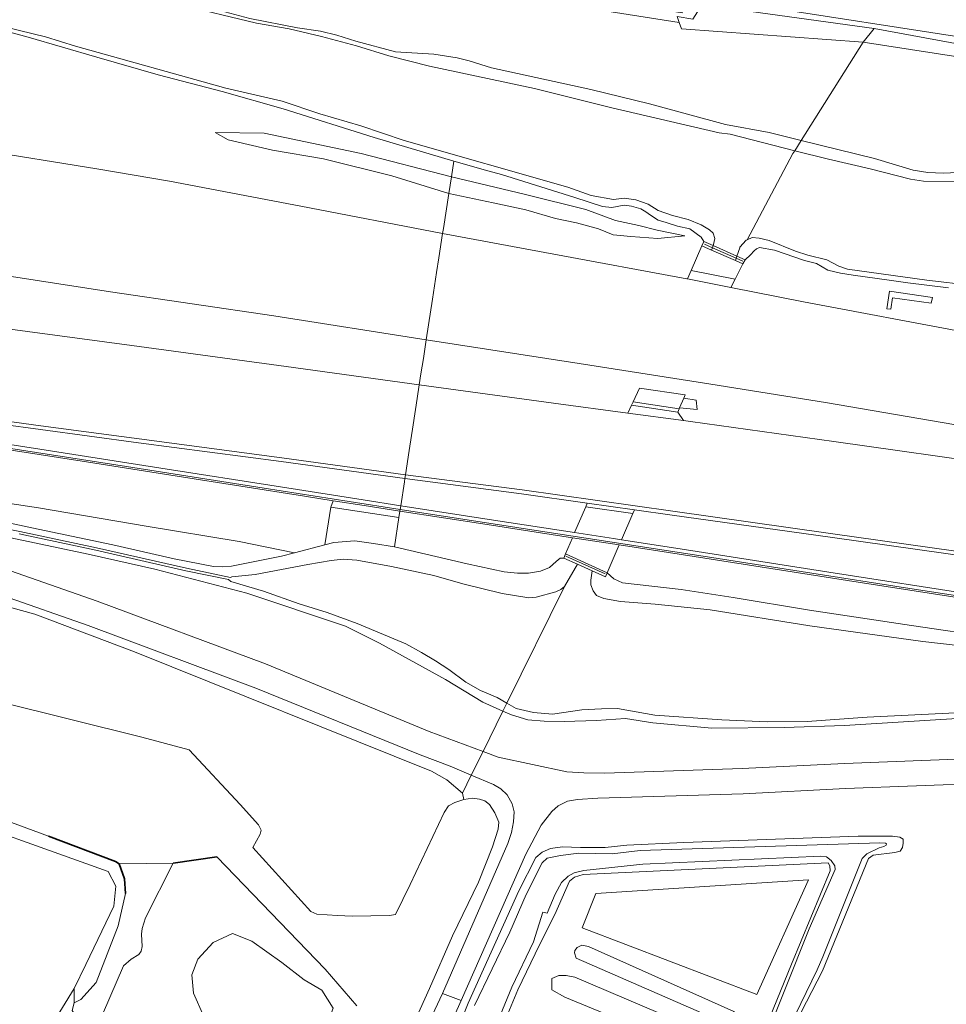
# Model space of a CAD drawing. Header units: metres. Extents: x 110065 to 112666, y 425872 to 427362.
# Tile 100 of 104: x 111413 to 111541, y 426894 to 427029. Entities that reach past the tile are written whole.
import ezdxf

# ---------------------------------------------------------------- set-up
doc = ezdxf.new("R2010")
doc.units = ezdxf.units.M
doc.linetypes.add('IE-TERREINAFSCHEIDING', pattern=[10, 8, -2])
for name, color, linetype, lineweight in [('B-WE-GK-BESCHOEIING-G', 130, 'GK-BESCHOEIING', 35), ('B-WE-GR-BEPLANTING_CULTUUR_BOSPLANTSOEN-GV', 90, 'GR-PLANTSOEN', 18), ('B-WE-GR-BEPLANTING_CULTUUR_HEESTERS-GV', 90, 'Continuous', 18), ('B-WE-GR-GRAS-GV', 60, 'Continuous', 13), ('B-WE-GR-GROENVOORZIENING-GV', 80, 'Continuous', 18), ('B-WE-GR-STRUIK-GV', 90, 'Continuous', 13), ('B-WE-IE-TERREINAFSCHEIDING-G', 210, 'IE-TERREINAFSCHEIDING', 18), ('B-WE-IE-TERREINAFSCHEIDING_KUNSTMATIG_MUUR-GV', 90, 'IE-TERREINAFSCHEIDING-KUNSTMATIG-DICHT', 18), ('B-WE-KW-KUNSTWERK-GV', 170, 'Continuous', 18), ('B-WE-KW-KUNSTWERK_GELUIDSWERING-G', 170, 'Continuous', 18), ('B-WE-OG-WATER-GV', 130, 'Continuous', 18), ('B-WE-VH-VERHARDING_ASFALT-GV', 252, 'Continuous', 18), ('B-WE-VH-VERHARDING_BETONSTRAATSTEEN-GV', 252, 'Continuous', 18), ('B-WE-VH-VERHARDING_GESLOTEN-GV', 7, 'Continuous', 18), ('B-WE-VH-VERHARDING_OPEN-GV', 252, 'Continuous', 18), ('B-WE-VH-VERHARDING_STRAATBAKSTEEN-GV', 252, 'Continuous', 18)]:
    doc.layers.add(name, color=color, linetype=linetype, lineweight=lineweight)
doc.linetypes.add('GK-BESCHOEIING', pattern='A,30,-5,[1,NLCS.SHX,S=1,R=0,X=0,Y=0],-5', length=40)
doc.linetypes.add('GR-PLANTSOEN', pattern='A,0,[179,NLCS.SHX,S=2,R=0,X=0,Y=0],-4', length=4)
doc.linetypes.add('IE-TERREINAFSCHEIDING-KUNSTMATIG-DICHT', pattern='A,8,-1,[82,NLCS.SHX,S=0.75,R=90,X=0,Y=0],-1', length=10)

msp = doc.modelspace()

# ---------------------------------------------------------------- linework, layer by layer
at = {"layer": 'B-WE-GK-BESCHOEIING-G', "flags": 128}
for points in [[(111417.434, 426917.124), (111426.655, 426913.652), (111427.12, 426913.345), (111427.86, 426911.281), (111428.006, 426909.296)], [(111434.555, 426913.421), (111440.565, 426914.303), (111455.425, 426898.87)]]:
    msp.add_lwpolyline(points, dxfattribs=at)
at = {"layer": 'B-WE-GR-BEPLANTING_CULTUUR_BOSPLANTSOEN-GV', "flags": 128}
for points in [[(111512.516, 427030.538), (111507.175, 427031.291), (111505.891, 427029.285), (111503.725, 427029.637), (111504.017, 427028.818), (111504.321, 427027.963), (111529.291, 427026.142), (111530.795, 427027.984), (111512.516, 427030.538), (111512.516, 427030.538)], [(111551.665, 427024.18), (111530.795, 427027.984), (111529.291, 427026.142), (111551.411, 427022.707), (111551.563, 427023.587), (111551.665, 427024.18), (111551.665, 427024.18)], [(111218.16, 426985.797), (111214.646, 426986.303), (111214.297, 426985.108), (111211.769, 426976.441), (111213.208, 426976.046), (111226.929, 426971.999), (111228.784, 426971.619), (111229.441, 426971.66), (111233.757, 426976.132), (111277.717, 426969.011), (111296.113, 426965.89), (111310.914, 426963.602), (111318.386, 426962.245), (111326.513, 426956.645), (111355.766, 426949.401), (111372.353, 426945.116), (111386.273, 426941.766), (111398.856, 426938.443), (111410.519, 426935.653), (111430.237, 426930.738), (111436.749, 426928.983), (111443.75, 426921.501), (111446.281, 426918.685), (111446.625, 426917.968), (111446.511, 426917.399), (111445.475, 426915.594), (111453.459, 426906.813), (111454.262, 426906.454), (111457.135, 426906.255), (111459.121, 426906.161), (111464.24, 426906.271), (111465.089, 426906.388), (111467.11, 426910.505), (111471.771, 426920.409), (111472.34, 426921.321), (111473.241, 426921.78), (111474.443, 426922.167), (111474.252, 426923.035), (111472.117, 426924.865), (111470.03, 426926.048), (111429.261, 426942.467), (111415.555, 426947.615), (111398.092, 426952.416), (111381.186, 426956.799), (111365.88, 426960.486), (111347.861, 426964.243), (111240.176, 426982.375), (111218.16, 426985.797), (111218.16, 426985.797)], [(111445.343, 426902.756), (111442.707, 426903.801), (111440.046, 426902.57), (111437.95, 426900.242), (111437.12, 426898.132), (111437.34, 426895.614), (111438.782, 426892.387), (111440.108, 426888.897), (111440.305, 426885.063), (111439.34, 426881.964), (111437.653, 426879.478), (111435.422, 426879.004), (111430.466, 426879.966), (111427.234, 426880.697), (111425.315, 426879.152), (111423.179, 426875.719), (111421.879, 426873.774), (111419.638, 426870.423), (111416.794, 426863.741), (111415.125, 426858.98), (111415.077, 426858.844), (111414.822, 426855.463), (111415.755, 426854.88), (111429.619, 426850.06), (111431.551, 426848.806), (111434.175, 426848.615), (111435.549, 426850.374), (111436.761, 426851.41), (111440.468, 426859.11), (111442.986, 426864.694), (111444.328, 426868.259), (111448.427, 426874.592), (111452.074, 426884.034), (111455.039, 426889.71), (111456.519, 426893.52), (111454.941, 426896.021), (111452.515, 426897.429), (111449.459, 426899.785), (111445.343, 426902.756), (111445.343, 426902.756)]]:
    msp.add_lwpolyline(points, close=True, dxfattribs=at)
at = {"layer": 'B-WE-GR-BEPLANTING_CULTUUR_HEESTERS-GV', "flags": 128}
for points in [[(111514.698, 426895.408), (111521.755, 426911.167), (111492.588, 426909.286), (111490.706, 426904.581), (111514.698, 426895.408), (111514.698, 426895.408)], [(111489.675, 426897.814), (111488.498, 426898.011), (111487.517, 426898.011), (111486.535, 426897.618), (111486.535, 426896.048), (111488.301, 426895.067), (111507.336, 426887.218), (111509.102, 426886.825), (111509.691, 426887.414), (111509.887, 426888.984), (111508.514, 426889.769), (111489.675, 426897.814), (111489.675, 426897.814)]]:
    msp.add_lwpolyline(points, close=True, dxfattribs=at)
at = {"layer": 'B-WE-GR-GRAS-GV', "flags": 128}
for points in [[(111397.536, 427045.596), (111504.017, 427028.818), (111503.725, 427029.637), (111505.891, 427029.285), (111507.175, 427031.291), (111512.516, 427030.538), (111530.795, 427027.984), (111551.665, 427024.18), (111551.875, 427025.4), (111506.919, 427032.398), (111504.704, 427030.73), (111504.533, 427030.757), (111504.421, 427030.154), (111397.705, 427046.978)], [(111412.007, 427038.223), (111424.387, 427034.684), (111432.21, 427032.569), (111438.226, 427031.23), (111445.098, 427029.367), (111451.609, 427028.107), (111454.779, 427027.64), (111457.012, 427027.098), (111459.621, 427026.289), (111465.093, 427024.8), (111470.33, 427024.48), (111473.557, 427023.965), (111475.194, 427023.578), (111478.262, 427022.592), (111491.88, 427019.632), (111499.937, 427017.656), (111510.36, 427014.849), (111516.368, 427013.732), (111520.779, 427012.652), (111529.291, 427026.142), (111504.321, 427027.963), (111504.017, 427028.818), (111397.536, 427045.596)], [(111551.411, 427022.707), (111529.291, 427026.142), (111520.779, 427012.652), (111530.857, 427010.185), (111536.124, 427008.558), (111538.177, 427008.23), (111540.252, 427008.133), (111546.415, 427008.446)], [(111404.289, 426961.787), (111415.143, 426959.487), (111426.287, 426957.129), (111434.685, 426955.198), (111440.074, 426954.178), (111441.312, 426954.103), (111442.563, 426954.195), (111449.443, 426955.56), (111451.217, 426956.033), (111443.605, 426957.589), (111430.862, 426959.713), (111416.081, 426962.22), (111400.012, 426964.64)], [(111412.219, 426953.579), (111424.111, 426949.412), (111447.212, 426940.793), (111469.711, 426931.53), (111477.09, 426928.777), (111479.832, 426934.326), (111477.086, 426935.518), (111471.931, 426938.645), (111462.887, 426943.625), (111458.197, 426945.956), (111444.674, 426950.52), (111432.031, 426953.788), (111422.895, 426955.834), (111412.245, 426958.102)], [(111398.092, 426952.416), (111415.555, 426947.615), (111429.261, 426942.467), (111470.03, 426926.048), (111472.117, 426924.865), (111474.252, 426923.035), (111475.475, 426925.51), (111472.589, 426926.737), (111468.444, 426928.317), (111445.905, 426937.476), (111422.903, 426946.057), (111411.118, 426950.187)], [(111545.134, 426933.462), (111526.735, 426932.339), (111518.449, 426932.065), (111508.519, 426931.992), (111500.396, 426932.693), (111496.631, 426933.284), (111492.685, 426933.033), (111488.238, 426932.898), (111485.478, 426932.932), (111483.245, 426933.105), (111481.017, 426933.811), (111479.832, 426934.326), (111477.09, 426928.777), (111479.166, 426928.002), (111488.607, 426925.995), (111490.917, 426925.823), (111493.837, 426925.816), (111512.678, 426926.43), (111526.701, 426927.121), (111565.669, 426928.619)], [(111565.848, 426925.167), (111526.861, 426923.668), (111512.814, 426922.976), (111492.852, 426922.362), (111490.085, 426922.176), (111488.674, 426921.952), (111487.417, 426921.288), (111486.551, 426920.551), (111485.088, 426918.633), (111482.991, 426914.697), (111474.07, 426894.583), (111462.568, 426868.796)], [(111467.353, 426886.684), (111471.532, 426895.542), (111480.508, 426916.162), (111481, 426917.67), (111481.285, 426919.106), (111481.354, 426920.485), (111481.093, 426921.577), (111480.401, 426922.825), (111479.515, 426923.649), (111478.512, 426924.218), (111478.512, 426924.218), (111478.512, 426924.218), (111475.475, 426925.51), (111474.252, 426923.035), (111474.443, 426922.167), (111475.63, 426922.374), (111476.623, 426922.247), (111477.35, 426921.993), (111477.998, 426921.478), (111478.717, 426920.329), (111479.251, 426919.066), (111479.181, 426918.103), (111478.406, 426915.678), (111476.456, 426910.836), (111472.882, 426903.452), (111469.736, 426896.22), (111467.406, 426891.073)], [(111399.498, 426858.524), (111422.359, 426848.579), (111435.005, 426842.876), (111436.817, 426842.065), (111439.495, 426848.076), (111435.549, 426850.374), (111434.175, 426848.615), (111431.551, 426848.806), (111429.619, 426850.06), (111415.755, 426854.88), (111414.822, 426855.463), (111415.077, 426858.844), (111415.125, 426858.98), (111408.303, 426864.18), (111418.13, 426891.597), (111420.976, 426896.219), (111422.571, 426899.543), (111426.405, 426907.521), (111426.671, 426910.269), (111425.608, 426912.308), (111400.255, 426921.35)], [(111400.255, 426921.35), (111425.608, 426912.308), (111426.671, 426910.269), (111426.405, 426907.521), (111422.571, 426899.543), (111420.976, 426896.219), (111420.958, 426894.276), (111421.867, 426894.743), (111423.994, 426897.069), (111426.979, 426904.819), (111428.006, 426909.296), (111427.86, 426911.281), (111427.12, 426913.345), (111426.655, 426913.652), (111417.434, 426917.124), (111405.628, 426921.482)], [(111472.353, 426887.47), (111475.032, 426894.22), (111481.995, 426909.644), (111484.343, 426914.204), (111485.2, 426914.968), (111486.365, 426915.451), (111488.008, 426915.667), (111490.486, 426915.572), (111493.853, 426915.6), (111496.841, 426915.89), (111496.841, 426915.89), (111496.841, 426915.89), (111504.65, 426916.266), (111528.578, 426917.152), (111533.286, 426917.163), (111534.337, 426916.989), (111534.755, 426916.756), (111534.794, 426916.166), (111534.678, 426915.574), (111534.382, 426915.087), (111533.616, 426914.889), (111530.653, 426914.551), (111530.019, 426914.102), (111523.705, 426898.659), (111517.072, 426885.816)], [(111517.072, 426885.816), (111523.705, 426898.659), (111530.019, 426914.102), (111530.653, 426914.551), (111533.616, 426914.889), (111534.382, 426915.087), (111534.678, 426915.574), (111534.794, 426916.166), (111534.755, 426916.756), (111534.755, 426916.756), (111534.755, 426916.756), (111534.337, 426916.989), (111533.286, 426917.163), (111528.578, 426917.152), (111504.65, 426916.266), (111496.841, 426915.89), (111493.853, 426915.6), (111490.486, 426915.572), (111488.008, 426915.667), (111486.365, 426915.451), (111485.2, 426914.968), (111484.343, 426914.204), (111481.995, 426909.644), (111475.032, 426894.22), (111472.353, 426887.47)], [(111475.927, 426893.882), (111480.766, 426903.982), (111483.008, 426909.117), (111485.196, 426913.48), (111485.905, 426914.124), (111487.742, 426914.505), (111490.228, 426914.798), (111494.84, 426914.74), (111498.685, 426915.175), (111531.551, 426916.246), (111531.551, 426916.246), (111531.551, 426916.246), (111532.362, 426916.2), (111532.464, 426916.106), (111532.448, 426915.914), (111532.132, 426915.716), (111531.499, 426915.566), (111529.788, 426914.738), (111529.166, 426914.068), (111523.757, 426900.566), (111522.947, 426898.818), (111516.993, 426886.444)], [(111459.781, 426893.858), (111455.425, 426898.87), (111455.425, 426898.87), (111455.425, 426898.87), (111440.565, 426914.303), (111434.555, 426913.421), (111430.768, 426905.958), (111430.282, 426904.485), (111430.199, 426903.678), (111430.306, 426902.012), (111430.181, 426901.381), (111429.852, 426900.891), (111428.799, 426900.253), (111427.721, 426899.366), (111420.21, 426881.962)], [(111515.078, 426887.431), (111521.868, 426904.413), (111525.455, 426912.56), (111525.404, 426913.074), (111524.882, 426913.816), (111524.243, 426914.304), (111523.455, 426914.412), (111499.021, 426913.306), (111490.916, 426912.434), (111489.623, 426912.126), (111488.77, 426911.647), (111487.883, 426910.77), (111487.017, 426909.189), (111485.89, 426906.596), (111485.284, 426906.723), (111484.044, 426902.638), (111481.059, 426896.42), (111479.453, 426892.551)], [(111514.398, 426887.213), (111519.441, 426899.554), (111524.756, 426912.372), (111524.691, 426913.069), (111524.471, 426913.503), (111490.843, 426911.889), (111489.631, 426911.515), (111488.966, 426910.989), (111486.93, 426906.377), (111484.855, 426902.249), (111481.881, 426896.053), (111480.278, 426892.191)], [(111480.278, 426892.191), (111481.881, 426896.053), (111484.855, 426902.249), (111486.93, 426906.377), (111488.966, 426910.989), (111489.631, 426911.515), (111490.843, 426911.889), (111524.471, 426913.503), (111524.691, 426913.069), (111524.756, 426912.372), (111519.441, 426899.554), (111514.398, 426887.213)], [(111438.782, 426892.387), (111437.34, 426895.614), (111437.12, 426898.132), (111437.95, 426900.242), (111440.046, 426902.57), (111442.707, 426903.801), (111445.343, 426902.756), (111449.459, 426899.785), (111452.515, 426897.429), (111454.941, 426896.021), (111456.519, 426893.52)]]:
    msp.add_lwpolyline(points, dxfattribs=at)
for points in [[(111472.744, 427007.664), (111460.34, 427010.859), (111447.061, 427013.64), (111440.331, 427013.736), (111442.1, 427012.719), (111448.212, 427011.326), (111455.208, 427010.095), (111464.59, 427007.789), (111472.39, 427005.366), (111472.744, 427007.664), (111472.744, 427007.664)], [(111478.715, 427006.223), (111472.744, 427007.664), (111472.39, 427005.366), (111477.603, 427004.27), (111478.479, 427004.085), (111482.972, 427003.135), (111487.046, 427001.938), (111489.936, 427001.313), (111492.951, 427000.487), (111494.941, 426999.662), (111497.399, 426999.441), (111501.086, 426999.187), (111504.816, 426999.549), (111501.002, 427000.329), (111498.466, 427000.978), (111495.301, 427001.671), (111491.217, 427003.142), (111482.939, 427005.204), (111478.715, 427006.223), (111478.715, 427006.223)], [(111465.546, 426960.896), (111456.184, 426962.326), (111455.39, 426957.145), (111456.602, 426957.468), (111459.489, 426957.696), (111462.034, 426957.314), (111464.923, 426956.852), (111465.546, 426960.896), (111465.546, 426960.896)], [(111465.676, 426961.743), (111460.77, 426962.516), (111456.535, 426963.183), (111456.184, 426962.326), (111465.546, 426960.896), (111465.676, 426961.743), (111465.676, 426961.743)], [(111514.698, 426895.408), (111490.706, 426904.581), (111492.588, 426909.286), (111521.755, 426911.167), (111514.698, 426895.408), (111514.698, 426895.408)], [(111489.873, 426900.389), (111489.628, 426901.143), (111489.712, 426901.468), (111490.001, 426901.878), (111490.66, 426902.165), (111491.579, 426902.022), (111511.512, 426893.081), (111511.872, 426892.467), (111511.751, 426891.98), (111511.12, 426891.478), (111510.676, 426891.358), (111489.873, 426900.389), (111489.873, 426900.389)], [(111508.514, 426889.769), (111509.887, 426888.984), (111509.691, 426887.414), (111509.102, 426886.825), (111507.336, 426887.218), (111488.301, 426895.067), (111486.535, 426896.048), (111486.535, 426897.618), (111487.517, 426898.011), (111488.498, 426898.011), (111489.675, 426897.814), (111508.514, 426889.769), (111508.514, 426889.769)], [(111420.958, 426894.276), (111420.976, 426896.219), (111418.13, 426891.597), (111408.303, 426864.18), (111415.125, 426858.98), (111416.794, 426863.741), (111419.638, 426870.423), (111421.879, 426873.774), (111416.615, 426875.992), (111414.73, 426876.625), (111415.536, 426879.027), (111416.895, 426880.471), (111417.783, 426881.663), (111418.048, 426883.851), (111418.921, 426885.613), (111418.865, 426886.927), (111419.682, 426887.845), (111420.85, 426888.439), (111421.643, 426889.451), (111421.702, 426890.735), (111421.248, 426892.345), (111420.682, 426893.202), (111420.958, 426894.276), (111420.958, 426894.276)]]:
    msp.add_lwpolyline(points, close=True, dxfattribs=at)
at = {"layer": 'B-WE-GR-GROENVOORZIENING-GV', "flags": 128}
for points in [[(111435.33, 427031.288), (111445.999, 427028.718), (111450.479, 427027.969), (111454.92, 427026.888), (111459.721, 427025.607), (111464.176, 427024.277), (111469.73, 427022.814), (111484.139, 427019.762), (111494.766, 427017.105), (111509.498, 427013.702), (111511.011, 427013.496), (111519.882, 427011.23), (111520.779, 427012.652), (111516.368, 427013.732), (111510.36, 427014.849), (111499.937, 427017.656), (111491.88, 427019.632), (111478.262, 427022.592), (111475.194, 427023.578), (111473.557, 427023.965), (111470.33, 427024.48), (111465.093, 427024.8), (111459.621, 427026.289), (111457.012, 427027.098), (111454.779, 427027.64), (111451.609, 427028.107), (111445.098, 427029.367)], [(111407.594, 427011.412), (111424.093, 427008.742), (111434.038, 427007.04), (111452.088, 427003.621), (111471.546, 426999.88), (111471.652, 427000.569), (111472.39, 427005.366), (111464.59, 427007.789), (111455.208, 427010.095), (111448.212, 427011.326), (111442.1, 427012.719), (111440.331, 427013.736), (111447.061, 427013.64), (111460.34, 427010.859), (111472.744, 427007.664), (111473.072, 427009.795), (111462.161, 427013.067), (111449.669, 427016.976), (111441.287, 427019.347), (111432.481, 427021.667), (111424.069, 427024.094), (111414.632, 427026.799), (111409.237, 427028.276)], [(111409.237, 427028.276), (111414.632, 427026.799), (111424.069, 427024.094), (111432.481, 427021.667), (111441.287, 427019.347), (111449.669, 427016.976), (111462.161, 427013.067), (111473.072, 427009.795), (111477.761, 427008.482), (111479.636, 427007.957), (111489.679, 427004.793), (111493.506, 427003.595), (111494.795, 427003.45), (111496.477, 427003.75), (111497.47, 427003.623), (111498.775, 427003.241), (111499.463, 427002.824), (111500.087, 427002.404), (111501.136, 427001.711), (111502.225, 427001.362), (111503.813, 427000.884), (111505.481, 427000.499), (111507.035, 426999.377), (111507.425, 426998.785), (111508.707, 426998.214), (111508.752, 426998.37), (111508.928, 426999.164), (111508.678, 426999.903), (111508.177, 427000.357), (111507.024, 427001.053), (111505.268, 427001.79), (111503.118, 427002.328), (111501.123, 427003.036), (111499.764, 427003.907), (111498.073, 427004.478), (111496.471, 427004.698), (111495.017, 427004.531), (111491.958, 427005.066), (111488.719, 427006.212), (111466.283, 427012.62), (111460.323, 427014.654), (111454.67, 427016.314), (111449.504, 427018.016), (111441.803, 427019.825), (111421.138, 427025.604), (111417.012, 427026.87), (111411.595, 427028.208)], [(111546.415, 427008.446), (111540.252, 427008.133), (111538.177, 427008.23), (111536.124, 427008.558), (111530.857, 427010.185), (111530.857, 427010.185), (111530.857, 427010.185), (111520.779, 427012.652), (111519.882, 427011.23), (111524.503, 427010.05), (111530.258, 427008.725), (111535.791, 427007.305), (111537.56, 427007.072), (111542.61, 427006.985)], [(111544.303, 426992.716), (111538.003, 426993.449), (111527.139, 426994.986), (111525.927, 426995.38), (111524.296, 426996.253), (111521.703, 426996.872), (111520.002, 426997.458), (111516.38, 426998.896), (111514.991, 426999.239), (111514.032, 426999.334), (111513.372, 426999.014), (111513.219, 426998.94), (111512.36, 426997.984), (111512.327, 426997.919), (111512.327, 426997.919), (111512.327, 426997.919), (111511.939, 426996.776), (111513.075, 426996.269), (111513.835, 426996.945), (111514.296, 426997.498), (111514.645, 426997.743), (111515.041, 426997.955), (111517.112, 426997.572), (111521.244, 426996.159), (111522.857, 426995.756), (111524.44, 426994.825), (111526.171, 426994.429), (111527.922, 426994.161), (111532.861, 426993.442), (111535.416, 426993.115), (111541.01, 426992.399)], [(111541.01, 426992.399), (111535.416, 426993.115), (111532.861, 426993.442), (111527.922, 426994.161), (111526.171, 426994.429), (111524.44, 426994.825), (111522.857, 426995.756), (111521.244, 426996.159), (111517.112, 426997.572), (111515.041, 426997.955), (111514.645, 426997.743), (111514.296, 426997.498), (111513.835, 426996.945), (111513.075, 426996.269), (111512.783, 426995.717), (111511.694, 426993.577), (111511.694, 426993.577), (111511.694, 426993.577), (111511.127, 426992.465), (111521.099, 426990.499), (111543.458, 426986.289)], [(111407.707, 426987.309), (111428.869, 426984.474), (111450.052, 426981.61), (111468.348, 426979.104), (111468.576, 426980.585), (111468.905, 426982.72), (111469.299, 426985.282), (111469.299, 426985.282), (111469.299, 426985.282), (111448.361, 426988.55), (111425.96, 426991.877), (111401.974, 426995.555)], [(111541.726, 426973.651), (111524.382, 426976.611), (111508.099, 426979.213), (111490.293, 426982.037), (111469.299, 426985.282), (111468.905, 426982.72), (111468.576, 426980.585), (111468.348, 426979.104), (111486.783, 426976.591), (111496.983, 426975.223), (111497.475, 426976.319), (111497.685, 426976.767), (111498.557, 426978.632), (111504.843, 426977.719), (111504.65, 426977.271), (111506.347, 426976.997), (111506.497, 426975.689), (111504.069, 426975.929), (111504.013, 426975.799), (111503.817, 426975.345), (111504.627, 426974.198), (111505.57, 426974.071), (111525.267, 426971.295), (111548.548, 426968.021)], [(111398.196, 426973.041), (111416.241, 426970.26), (111432.87, 426967.665), (111449.291, 426965.077), (111460.629, 426963.291), (111465.789, 426962.478), (111466.301, 426965.803), (111466.369, 426966.239), (111449.4, 426968.565), (111429.803, 426971.156), (111416.318, 426972.954), (111399.968, 426975.17)], [(111399.783, 426961.707), (111413.49, 426958.977), (111424.008, 426956.742), (111436.369, 426953.922), (111442.412, 426952.646), (111442.624, 426952.756), (111445.821, 426953.053), (111453.043, 426954.443), (111456.238, 426954.975), (111457.869, 426955.164), (111459.776, 426955.037), (111464.511, 426954.174), (111470.352, 426952.912), (111474.32, 426951.784), (111479.71, 426950.45), (111483.359, 426949.864), (111484.388, 426949.966), (111487.066, 426950.672), (111487.794, 426951.014), (111488.268, 426951.396), (111490.043, 426954.487), (111488.187, 426955.325), (111487.681, 426955.325), (111487.155, 426954.861), (111486.208, 426954.019), (111485.003, 426953.529), (111483.336, 426953.24), (111481.834, 426953.262), (111480.001, 426953.414), (111474.925, 426954.517), (111464.923, 426956.852), (111462.034, 426957.314), (111459.489, 426957.696), (111456.602, 426957.468), (111455.39, 426957.145), (111451.217, 426956.033), (111451.217, 426956.033), (111451.217, 426956.033), (111449.443, 426955.56), (111442.563, 426954.195), (111441.312, 426954.103), (111440.074, 426954.178), (111434.685, 426955.198), (111426.287, 426957.129), (111415.143, 426959.487), (111404.289, 426961.787)], [(111677.397, 426935.58), (111653.192, 426939.346), (111626.767, 426943.453), (111603.866, 426947.084), (111575.65, 426951.024), (111552.304, 426954.295), (111524.73, 426958.189), (111503.073, 426961.213), (111497.901, 426961.949), (111497.674, 426961.427), (111496.103, 426957.819), (111504.146, 426956.581), (111524.582, 426953.382), (111545.213, 426950.178), (111564.314, 426947.246), (111589.075, 426943.386), (111610.952, 426940.014), (111634.799, 426936.369), (111655.755, 426933.173), (111678.909, 426929.668)], [(111412.245, 426958.102), (111422.895, 426955.834), (111432.031, 426953.788), (111444.674, 426950.52), (111458.197, 426945.956), (111462.887, 426943.625), (111471.931, 426938.645), (111477.086, 426935.518), (111479.832, 426934.326), (111480.371, 426935.416), (111479.027, 426936.192), (111476.743, 426937.127), (111474.73, 426938.306), (111472.394, 426940.001), (111470.568, 426941.216), (111468.642, 426942.369), (111466.496, 426943.529), (111459.814, 426946.32), (111455.688, 426947.834), (111451.841, 426949.057), (111446.951, 426950.768), (111442.481, 426952.088), (111442.133, 426952.363), (111436.292, 426953.571), (111423.931, 426956.392), (111413.418, 426958.625)], [(111553.117, 426948.217), (111528.578, 426952), (111504.618, 426955.756), (111495.796, 426957.114), (111494.133, 426953.296), (111494.133, 426953.296), (111494.133, 426953.296), (111495.028, 426952.445), (111496.246, 426951.921), (111504.285, 426951.012), (111511.424, 426949.903), (111521.908, 426948.178), (111535.931, 426946.078), (111547.138, 426944.41)], [(111547.138, 426944.41), (111535.931, 426946.078), (111521.908, 426948.178), (111511.424, 426949.903), (111504.285, 426951.012), (111496.246, 426951.921), (111495.028, 426952.445), (111494.133, 426953.296), (111493.893, 426952.749), (111493.893, 426952.749), (111493.893, 426952.749), (111492.067, 426953.574), (111491.896, 426952.289), (111491.891, 426951.666), (111492.229, 426950.822), (111492.676, 426950.183), (111493.675, 426949.757), (111495.952, 426949.368), (111500.721, 426948.974), (111508.286, 426948.19), (111521.964, 426946.039), (111537.467, 426943.855), (111545.138, 426943.002)], [(111553.223, 426934.608), (111529.837, 426933.471), (111521.608, 426932.891), (111516.111, 426932.852), (111509.869, 426933.121), (111500.683, 426933.752), (111495.568, 426934.68), (111493.355, 426934.643), (111490.655, 426934.473), (111486.633, 426933.896), (111484.009, 426934.143), (111481.627, 426934.69), (111480.371, 426935.416), (111479.832, 426934.326), (111481.017, 426933.811), (111483.245, 426933.105), (111485.478, 426932.932), (111488.238, 426932.898), (111492.685, 426933.033), (111496.631, 426933.284), (111500.396, 426932.693), (111508.519, 426931.992), (111518.449, 426932.065), (111526.735, 426932.339), (111545.134, 426933.462)]]:
    msp.add_lwpolyline(points, dxfattribs=at)
for points in [[(111477.761, 427008.482), (111473.072, 427009.795), (111472.744, 427007.664), (111478.715, 427006.223), (111482.939, 427005.204), (111491.217, 427003.142), (111495.301, 427001.671), (111498.466, 427000.978), (111501.002, 427000.329), (111504.816, 426999.549), (111501.086, 426999.187), (111497.399, 426999.441), (111494.941, 426999.662), (111492.951, 427000.487), (111489.936, 427001.313), (111487.046, 427001.938), (111482.972, 427003.135), (111478.479, 427004.085), (111477.603, 427004.27), (111472.39, 427005.366), (111471.652, 427000.569), (111471.546, 426999.88), (111486.806, 426997.047), (111505.059, 426993.662), (111505.168, 426993.64), (111505.661, 426994.784), (111507.125, 426998.182), (111507.425, 426998.785), (111507.035, 426999.377), (111505.481, 427000.499), (111503.813, 427000.884), (111502.225, 427001.362), (111501.136, 427001.711), (111500.087, 427002.404), (111499.463, 427002.824), (111498.775, 427003.241), (111497.47, 427003.623), (111496.477, 427003.75), (111494.795, 427003.45), (111493.506, 427003.595), (111489.679, 427004.793), (111479.636, 427007.957), (111477.761, 427008.482), (111477.761, 427008.482)], [(111532.526, 426989.529), (111532.914, 426991.975), (111538.787, 426991.073), (111538.628, 426990.293), (111533.329, 426991.041), (111533.088, 426989.468), (111532.526, 426989.529), (111532.526, 426989.529)], [(111491.408, 426962.872), (111482.389, 426964.154), (111466.369, 426966.239), (111466.301, 426965.803), (111465.789, 426962.478), (111478.539, 426960.521), (111489.671, 426958.809), (111491.192, 426962.366), (111491.408, 426962.872), (111491.408, 426962.872)], [(111489.37, 426958.103), (111477.663, 426959.903), (111465.676, 426961.743), (111465.546, 426960.896), (111464.923, 426956.852), (111474.925, 426954.517), (111480.001, 426953.414), (111481.834, 426953.262), (111483.336, 426953.24), (111485.003, 426953.529), (111486.208, 426954.019), (111487.155, 426954.861), (111487.681, 426955.325), (111488.187, 426955.325), (111488.433, 426955.911), (111489.37, 426958.103), (111489.37, 426958.103)]]:
    msp.add_lwpolyline(points, close=True, dxfattribs=at)
at = {"layer": 'B-WE-GR-STRUIK-GV', "flags": 128}
msp.add_lwpolyline([(111456.535, 426963.183), (111452.597, 426963.804), (111443.853, 426965.182), (111435.096, 426966.561), (111422.066, 426968.602), (111406.949, 426970.951), (111393.288, 426973.039), (111384.092, 426974.473), (111383.758, 426970.319), (111385.804, 426967.396), (111400.012, 426964.64), (111416.081, 426962.22), (111430.862, 426959.713), (111443.605, 426957.589), (111451.217, 426956.033), (111455.39, 426957.145), (111456.184, 426962.326), (111456.535, 426963.183), (111456.535, 426963.183)], close=True, dxfattribs=at)
at = {"layer": 'B-WE-IE-TERREINAFSCHEIDING-G', "flags": 128}
for points in [[(111507.482, 426998.389), (111508.58, 426997.907), (111511.838, 426996.478), (111512.761, 426996.073)], [(111488.46, 426955.559), (111493.865, 426953.133)]]:
    msp.add_lwpolyline(points, dxfattribs=at)
at = {"layer": 'B-WE-IE-TERREINAFSCHEIDING_KUNSTMATIG_MUUR-GV', "flags": 128}
for points in [[(111465.789, 426962.478), (111460.629, 426963.291), (111449.291, 426965.077), (111432.87, 426967.665), (111416.241, 426970.26), (111398.196, 426973.041), (111380.014, 426975.861), (111364.746, 426978.25), (111348.968, 426980.62), (111335.288, 426982.666), (111319.379, 426985.111), (111304.65, 426987.443), (111289.357, 426989.921), (111275.683, 426992.248), (111261.274, 426994.717), (111248.231, 426997.094), (111236.277, 426999.282), (111222.615, 427001.838), (111209.203, 427004.374), (111198.245, 427006.559), (111185.332, 427009.212), (111171.074, 427012.175), (111156.887, 427015.237), (111144.503, 427018.039), (111132.294, 427020.875), (111118.323, 427024.159), (111106.072, 427027.081), (111105.994, 427026.579), (111105.957, 427026.342), (111107.592, 427025.949), (111108.142, 427025.818), (111115.886, 427023.972), (111127.965, 427021.129), (111139.813, 427018.362), (111151.47, 427015.689), (111162.294, 427013.279), (111175.379, 427010.503), (111189.118, 427007.676), (111201.648, 427005.102), (111210.568, 427003.36), (111223.167, 427000.978), (111235.957, 426998.585), (111250.273, 426995.963), (111263.419, 426993.595), (111275.824, 426991.47), (111288.408, 426989.326), (111304.093, 426986.78), (111314.601, 426985.108), (111325.723, 426983.364), (111340.863, 426981.081), (111353.233, 426979.227), (111368.501, 426976.929), (111378.994, 426975.269), (111379.927, 426975.122), (111384.092, 426974.473), (111393.288, 426973.039), (111406.949, 426970.951), (111422.066, 426968.602), (111435.096, 426966.561), (111443.853, 426965.182), (111452.597, 426963.804), (111456.535, 426963.183), (111460.77, 426962.516), (111465.676, 426961.743), (111465.712, 426961.98), (111465.789, 426962.478), (111465.789, 426962.478)], [(111489.671, 426958.809), (111478.539, 426960.521), (111465.789, 426962.478), (111465.712, 426961.98), (111465.676, 426961.743), (111477.663, 426959.903), (111489.37, 426958.103), (111495.796, 426957.114), (111504.618, 426955.756), (111528.578, 426952), (111553.117, 426948.217), (111576.589, 426944.58), (111594.554, 426941.779), (111616.941, 426938.345), (111641.055, 426934.663), (111660.988, 426931.629), (111661.048, 426931.62), (111677.173, 426929.179), (111692.948, 426926.734), (111709.291, 426924.191), (111721.926, 426922.266), (111723.588, 426922.012), (111726.125, 426921.626), (111747.507, 426918.329), (111766.844, 426915.328), (111791.126, 426911.559), (111812.063, 426908.323), (111831.375, 426905.33), (111840.974, 426903.841), (111841.011, 426904.078), (111841.086, 426904.576), (111820.925, 426907.704), (111794.206, 426911.834), (111769.961, 426915.596), (111749.762, 426918.731), (111726.871, 426922.264), (111705.042, 426925.604), (111678.909, 426929.668), (111655.755, 426933.173), (111634.799, 426936.369), (111610.952, 426940.014), (111589.075, 426943.386), (111564.314, 426947.246), (111545.213, 426950.178), (111524.582, 426953.382), (111504.146, 426956.581), (111496.103, 426957.819), (111494.989, 426957.991), (111489.671, 426958.809), (111489.671, 426958.809)]]:
    msp.add_lwpolyline(points, close=True, dxfattribs=at)
at = {"layer": 'B-WE-KW-KUNSTWERK-GV', "flags": 128}
for points in [[(111508.707, 426998.214), (111507.425, 426998.785), (111507.125, 426998.182), (111508.465, 426997.598), (111508.58, 426997.907), (111508.707, 426998.214), (111508.707, 426998.214)], [(111511.838, 426996.478), (111508.58, 426997.907), (111508.465, 426997.598), (111511.735, 426996.174), (111511.838, 426996.478), (111511.838, 426996.478)], [(111511.939, 426996.776), (111508.707, 426998.214), (111508.58, 426997.907), (111511.838, 426996.478), (111511.939, 426996.776), (111511.939, 426996.776)], [(111513.075, 426996.269), (111511.939, 426996.776), (111511.838, 426996.478), (111511.735, 426996.174), (111512.783, 426995.717), (111513.075, 426996.269), (111513.075, 426996.269)], [(111494.133, 426953.296), (111488.433, 426955.911), (111488.187, 426955.325), (111490.043, 426954.487), (111492.067, 426953.574), (111493.893, 426952.749), (111494.133, 426953.296), (111494.133, 426953.296)]]:
    msp.add_lwpolyline(points, close=True, dxfattribs=at)
at = {"layer": 'B-WE-KW-KUNSTWERK_GELUIDSWERING-G', "flags": 128}
for points in [[(111105.994, 427026.579), (111112.538, 427025.007), (111125.037, 427022.061), (111136.746, 427019.316), (111148.65, 427016.566), (111161.221, 427013.752), (111175.919, 427010.633), (111190.493, 427007.638), (111205.105, 427004.637), (111219.855, 427001.849), (111231.821, 426999.584), (111245.673, 426997.053), (111259.396, 426994.529), (111274.045, 426992.016), (111288.938, 426989.479), (111308.714, 426986.274), (111328.378, 426983.191), (111348.167, 426980.231), (111367.838, 426977.276), (111387.626, 426974.147), (111407.519, 426971.106), (111428.129, 426967.902), (111447.041, 426964.922), (111465.712, 426961.98)], [(111465.712, 426961.98), (111481.748, 426959.519), (111509.371, 426955.267), (111535.115, 426951.213), (111560.725, 426947.296), (111597.697, 426941.532), (111624.917, 426937.368), (111654.664, 426932.829), (111679.683, 426929.042), (111709.061, 426924.469), (111733.721, 426920.711), (111763.634, 426916.069), (111793.178, 426911.483), (111817.92, 426907.66), (111841.011, 426904.078)], [(111465.712, 426961.98), (111481.748, 426959.519), (111509.371, 426955.267), (111535.115, 426951.213), (111560.725, 426947.296), (111597.697, 426941.532), (111624.917, 426937.368), (111654.664, 426932.829), (111679.683, 426929.042), (111709.061, 426924.469), (111733.721, 426920.711), (111763.634, 426916.069), (111793.178, 426911.483), (111817.92, 426907.66), (111841.011, 426904.078)]]:
    msp.add_lwpolyline(points, dxfattribs=at)
at = {"layer": 'B-WE-OG-WATER-GV', "flags": 128}
for points in [[(111411.595, 427028.208), (111417.012, 427026.87), (111421.138, 427025.604), (111441.803, 427019.825), (111449.504, 427018.016), (111454.67, 427016.314), (111460.323, 427014.654), (111466.283, 427012.62), (111488.719, 427006.212), (111491.958, 427005.066), (111495.017, 427004.531), (111496.471, 427004.698), (111498.073, 427004.478), (111499.764, 427003.907), (111501.123, 427003.036), (111503.118, 427002.328), (111505.268, 427001.79), (111507.024, 427001.053), (111508.177, 427000.357), (111508.678, 426999.903), (111508.928, 426999.164), (111508.752, 426998.37), (111508.707, 426998.214), (111511.939, 426996.776), (111512.327, 426997.919), (111512.36, 426997.984), (111513.219, 426998.94), (111513.372, 426999.014), (111519.634, 427010.838), (111519.882, 427011.23), (111511.011, 427013.496), (111509.498, 427013.702), (111494.766, 427017.105), (111484.139, 427019.762), (111469.73, 427022.814), (111464.176, 427024.277), (111459.721, 427025.607), (111454.92, 427026.888), (111450.479, 427027.969), (111445.999, 427028.718), (111435.33, 427031.288)], [(111542.61, 427006.985), (111537.56, 427007.072), (111535.791, 427007.305), (111530.258, 427008.725), (111524.503, 427010.05), (111524.503, 427010.05), (111524.503, 427010.05), (111519.882, 427011.23), (111519.634, 427010.838), (111513.372, 426999.014), (111514.032, 426999.334), (111514.991, 426999.239), (111516.38, 426998.896), (111520.002, 426997.458), (111521.703, 426996.872), (111524.296, 426996.253), (111525.927, 426995.38), (111527.139, 426994.986), (111538.003, 426993.449), (111544.303, 426992.716)], [(111413.418, 426958.625), (111423.931, 426956.392), (111436.292, 426953.571), (111442.133, 426952.363), (111442.481, 426952.088), (111446.951, 426950.768), (111451.841, 426949.057), (111455.688, 426947.834), (111459.814, 426946.32), (111466.496, 426943.529), (111468.642, 426942.369), (111470.568, 426941.216), (111472.394, 426940.001), (111474.73, 426938.306), (111476.743, 426937.127), (111479.027, 426936.192), (111480.371, 426935.416), (111488.268, 426951.396), (111487.794, 426951.014), (111487.066, 426950.672), (111484.388, 426949.966), (111483.359, 426949.864), (111479.71, 426950.45), (111474.32, 426951.784), (111470.352, 426952.912), (111464.511, 426954.174), (111459.776, 426955.037), (111457.869, 426955.164), (111456.238, 426954.975), (111453.043, 426954.443), (111445.821, 426953.053), (111442.624, 426952.756), (111442.412, 426952.646), (111436.369, 426953.922), (111424.008, 426956.742), (111413.49, 426958.977), (111399.783, 426961.707)], [(111545.138, 426943.002), (111537.467, 426943.855), (111521.964, 426946.039), (111508.286, 426948.19), (111500.721, 426948.974), (111495.952, 426949.368), (111493.675, 426949.757), (111492.676, 426950.183), (111492.229, 426950.822), (111491.891, 426951.666), (111491.896, 426952.289), (111492.067, 426953.574), (111492.067, 426953.574), (111492.067, 426953.574), (111490.043, 426954.487), (111488.268, 426951.396), (111480.371, 426935.416), (111481.627, 426934.69), (111484.009, 426934.143), (111486.633, 426933.896), (111490.655, 426934.473), (111493.355, 426934.643), (111495.568, 426934.68), (111500.683, 426933.752), (111509.869, 426933.121), (111516.111, 426932.852), (111521.608, 426932.891), (111529.837, 426933.471), (111553.223, 426934.608)], [(111467.406, 426891.073), (111469.736, 426896.22), (111472.882, 426903.452), (111476.456, 426910.836), (111478.406, 426915.678), (111479.181, 426918.103), (111479.251, 426919.066), (111478.717, 426920.329), (111477.998, 426921.478), (111477.35, 426921.993), (111476.623, 426922.247), (111475.63, 426922.374), (111474.443, 426922.167), (111473.241, 426921.78), (111472.34, 426921.321), (111471.771, 426920.409), (111467.11, 426910.505), (111465.089, 426906.388), (111464.24, 426906.271), (111459.121, 426906.161), (111457.135, 426906.255), (111454.262, 426906.454), (111453.459, 426906.813), (111445.475, 426915.594), (111446.511, 426917.399), (111446.625, 426917.968), (111446.281, 426918.685), (111443.75, 426921.501), (111436.749, 426928.983), (111430.237, 426930.738), (111410.519, 426935.653)], [(111405.628, 426921.482), (111417.434, 426917.124), (111426.655, 426913.652), (111427.12, 426913.345), (111434.555, 426913.421), (111440.565, 426914.303), (111455.425, 426898.87), (111459.781, 426893.858)], [(111516.993, 426886.444), (111522.947, 426898.818), (111523.757, 426900.566), (111529.166, 426914.068), (111529.788, 426914.738), (111531.499, 426915.566), (111532.132, 426915.716), (111532.448, 426915.914), (111532.464, 426916.106), (111532.362, 426916.2), (111532.362, 426916.2), (111532.362, 426916.2), (111531.551, 426916.246), (111498.685, 426915.175), (111494.84, 426914.74), (111490.228, 426914.798), (111487.742, 426914.505), (111485.905, 426914.124), (111485.196, 426913.48), (111483.008, 426909.117), (111480.766, 426903.982), (111475.927, 426893.882)], [(111479.453, 426892.551), (111481.059, 426896.42), (111484.044, 426902.638), (111485.284, 426906.723), (111485.89, 426906.596), (111487.017, 426909.189), (111487.883, 426910.77), (111488.77, 426911.647), (111489.623, 426912.126), (111490.916, 426912.434), (111499.021, 426913.306), (111523.455, 426914.412), (111524.243, 426914.304), (111524.882, 426913.816), (111525.404, 426913.074), (111525.455, 426912.56), (111521.868, 426904.413), (111515.078, 426887.431)], [(111420.21, 426881.962), (111427.721, 426899.366), (111428.799, 426900.253), (111429.852, 426900.891), (111430.181, 426901.381), (111430.306, 426902.012), (111430.199, 426903.678), (111430.282, 426904.485), (111430.768, 426905.958), (111430.768, 426905.958), (111430.768, 426905.958), (111434.555, 426913.421), (111427.12, 426913.345), (111427.86, 426911.281), (111428.006, 426909.296), (111426.979, 426904.819), (111423.994, 426897.069), (111421.867, 426894.743), (111420.958, 426894.276), (111420.682, 426893.202)]]:
    msp.add_lwpolyline(points, dxfattribs=at)
msp.add_lwpolyline([(111491.579, 426902.022), (111490.66, 426902.165), (111490.001, 426901.878), (111489.712, 426901.468), (111489.628, 426901.143), (111489.873, 426900.389), (111510.676, 426891.358), (111511.12, 426891.478), (111511.751, 426891.98), (111511.872, 426892.467), (111511.512, 426893.081), (111491.579, 426902.022), (111491.579, 426902.022)], close=True, dxfattribs=at)
at = {"layer": 'B-WE-VH-VERHARDING_ASFALT-GV', "flags": 128}
for points in [[(111411.118, 426950.187), (111422.903, 426946.057), (111445.905, 426937.476), (111468.444, 426928.317), (111472.589, 426926.737), (111475.475, 426925.51), (111477.09, 426928.777), (111469.711, 426931.53), (111447.212, 426940.793), (111424.111, 426949.412), (111412.219, 426953.579)], [(111565.669, 426928.619), (111526.701, 426927.121), (111512.678, 426926.43), (111493.837, 426925.816), (111490.917, 426925.823), (111488.607, 426925.995), (111479.166, 426928.002), (111477.09, 426928.777), (111475.475, 426925.51), (111478.512, 426924.218), (111479.515, 426923.649), (111480.401, 426922.825), (111481.093, 426921.577), (111481.354, 426920.485), (111481.285, 426919.106), (111481, 426917.67), (111480.508, 426916.162), (111471.532, 426895.542), (111474.07, 426894.583), (111482.991, 426914.697), (111485.088, 426918.633), (111486.551, 426920.551), (111487.417, 426921.288), (111488.674, 426921.952), (111490.085, 426922.176), (111492.852, 426922.362), (111512.814, 426922.976), (111526.861, 426923.668), (111565.848, 426925.167)]]:
    msp.add_lwpolyline(points, dxfattribs=at)
at = {"layer": 'B-WE-VH-VERHARDING_BETONSTRAATSTEEN-GV', "flags": 128}
msp.add_lwpolyline([(111506.919, 427032.398), (111551.875, 427025.4), (111556.323, 427024.707), (111645.34, 427010.824), (111645.404, 427011.24), (111646.057, 427015.49), (111646.22, 427016.554), (111631.711, 427018.782), (111615.656, 427021.248), (111548.055, 427031.63)], dxfattribs=at)
at = {"layer": 'B-WE-VH-VERHARDING_GESLOTEN-GV', "flags": 128}
for points in [[(111401.974, 426995.555), (111425.96, 426991.877), (111448.361, 426988.55), (111469.299, 426985.282), (111469.613, 426987.319), (111470.154, 426990.836), (111470.717, 426994.493), (111471.028, 426996.515), (111471.546, 426999.88), (111471.546, 426999.88), (111471.546, 426999.88), (111452.088, 427003.621), (111434.038, 427007.04), (111424.093, 427008.742), (111407.594, 427011.412)], [(111543.458, 426986.289), (111521.099, 426990.499), (111511.127, 426992.465), (111505.168, 426993.64), (111505.168, 426993.64), (111505.168, 426993.64), (111505.059, 426993.662), (111486.806, 426997.047), (111471.546, 426999.88), (111471.028, 426996.515), (111470.717, 426994.493), (111470.154, 426990.836), (111469.613, 426987.319), (111469.299, 426985.282), (111490.293, 426982.037), (111508.099, 426979.213), (111524.382, 426976.611), (111541.726, 426973.651)], [(111400.047, 426975.693), (111416.396, 426973.476), (111429.88, 426971.679), (111449.478, 426969.087), (111466.448, 426966.761), (111466.956, 426970.061), (111467.502, 426973.609), (111468.055, 426977.202), (111468.348, 426979.104), (111450.052, 426981.61), (111428.869, 426984.474), (111407.707, 426987.309)], [(111548.548, 426968.021), (111525.267, 426971.295), (111505.57, 426974.071), (111504.627, 426974.198), (111496.983, 426975.223), (111496.983, 426975.223), (111496.983, 426975.223), (111486.783, 426976.591), (111468.348, 426979.104), (111468.055, 426977.202), (111467.502, 426973.609), (111466.956, 426970.061), (111466.448, 426966.761), (111482.469, 426964.676), (111503.153, 426961.735), (111524.81, 426958.711), (111552.384, 426954.817)], [(111399.968, 426975.17), (111416.318, 426972.954), (111429.803, 426971.156), (111449.4, 426968.565), (111466.369, 426966.239), (111466.369, 426966.239), (111466.369, 426966.239), (111466.448, 426966.761), (111449.478, 426969.087), (111429.88, 426971.679), (111416.396, 426973.476), (111400.047, 426975.693)], [(111677.476, 426936.102), (111653.271, 426939.868), (111626.847, 426943.975), (111603.946, 426947.606), (111575.73, 426951.546), (111552.384, 426954.817), (111524.81, 426958.711), (111503.153, 426961.735), (111482.469, 426964.676), (111466.448, 426966.761), (111466.369, 426966.239), (111482.389, 426964.154), (111491.408, 426962.872), (111491.408, 426962.872), (111491.408, 426962.872), (111497.901, 426961.949), (111503.073, 426961.213), (111524.73, 426958.189), (111552.304, 426954.295), (111575.65, 426951.024), (111603.866, 426947.084), (111626.767, 426943.453), (111653.192, 426939.346), (111677.397, 426935.58)]]:
    msp.add_lwpolyline(points, dxfattribs=at)
for points in [[(111508.465, 426997.598), (111507.125, 426998.182), (111505.661, 426994.784), (111511.694, 426993.577), (111512.783, 426995.717), (111511.735, 426996.174), (111508.465, 426997.598), (111508.465, 426997.598)], [(111532.526, 426989.529), (111533.088, 426989.468), (111533.329, 426991.041), (111538.628, 426990.293), (111538.787, 426991.073), (111532.914, 426991.975), (111532.526, 426989.529), (111532.526, 426989.529)], [(111504.069, 426975.929), (111506.497, 426975.689), (111506.347, 426976.997), (111504.65, 426977.271), (111504.069, 426975.929), (111504.069, 426975.929)], [(111497.475, 426976.319), (111496.983, 426975.223), (111504.627, 426974.198), (111503.817, 426975.345), (111497.475, 426976.319), (111497.475, 426976.319)], [(111497.685, 426976.767), (111497.475, 426976.319), (111503.817, 426975.345), (111504.013, 426975.799), (111497.685, 426976.767), (111497.685, 426976.767)], [(111497.674, 426961.427), (111497.901, 426961.949), (111491.408, 426962.872), (111491.192, 426962.366), (111497.674, 426961.427), (111497.674, 426961.427)], [(111495.796, 426957.114), (111489.37, 426958.103), (111488.433, 426955.911), (111494.133, 426953.296), (111495.796, 426957.114), (111495.796, 426957.114)]]:
    msp.add_lwpolyline(points, close=True, dxfattribs=at)
at = {"layer": 'B-WE-VH-VERHARDING_OPEN-GV', "flags": 128}
msp.add_lwpolyline([(111505.661, 426994.784), (111505.168, 426993.64), (111511.127, 426992.465), (111511.694, 426993.577), (111505.661, 426994.784), (111505.661, 426994.784)], close=True, dxfattribs=at)
at = {"layer": 'B-WE-VH-VERHARDING_STRAATBAKSTEEN-GV', "flags": 128}
for points in [[(111504.069, 426975.929), (111504.65, 426977.271), (111504.843, 426977.719), (111498.557, 426978.632), (111497.685, 426976.767), (111504.013, 426975.799), (111504.069, 426975.929), (111504.069, 426975.929)], [(111489.671, 426958.809), (111494.989, 426957.991), (111496.103, 426957.819), (111497.674, 426961.427), (111491.192, 426962.366), (111489.671, 426958.809), (111489.671, 426958.809)], [(111395.671, 426725.239), (111398.146, 426724.143), (111402.772, 426734.48), (111422.706, 426779.265), (111433.947, 426804.673), (111438.053, 426813.953), (111446.946, 426833.395), (111448.991, 426838.014), (111462.568, 426868.796), (111474.07, 426894.583), (111471.532, 426895.542), (111467.353, 426886.684), (111445.906, 426837.998), (111444.986, 426835.897), (111430.784, 426804.309), (111418.371, 426776.194), (111395.671, 426725.239), (111395.671, 426725.239)]]:
    msp.add_lwpolyline(points, close=True, dxfattribs=at)

doc.saveas('drawing.dxf')
